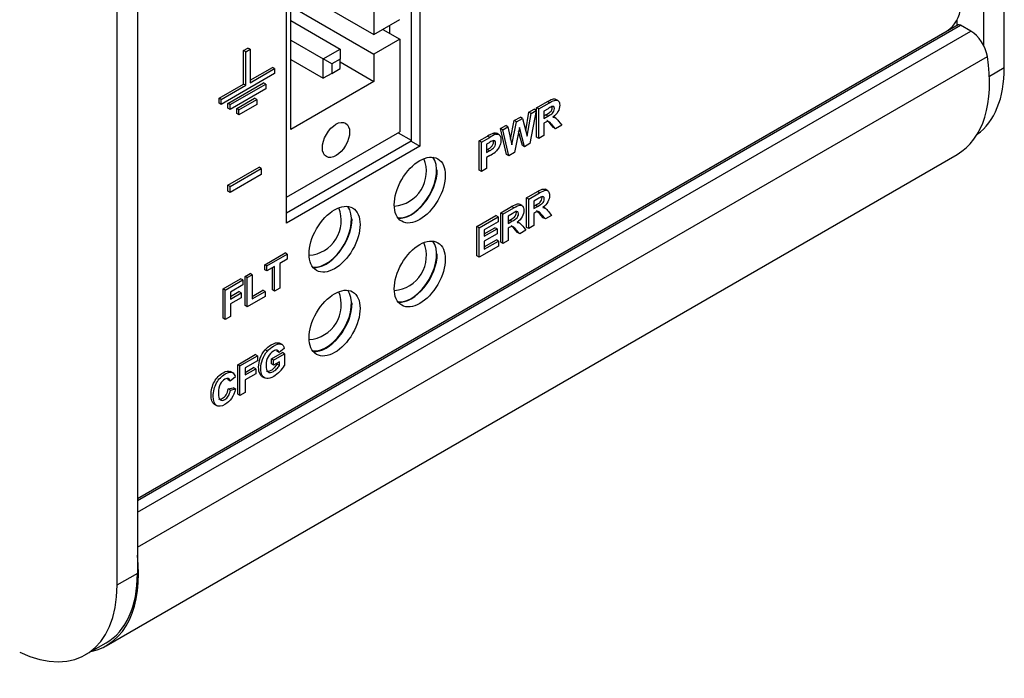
# Model space of a CAD drawing. Header units: inches. Extents: x 0 to 22, y 0 to 17.
# Tile 30 of 40: x 13.9 to 15.5, y 9.4 to 10.5. Entities that reach past the tile are written whole.
import ezdxf

# ---------------------------------------------------------------- set-up
doc = ezdxf.new("R2010")
doc.units = ezdxf.units.IN
doc.header["$MEASUREMENT"] = 0
for name, color, linetype in [('CONN__3-PIN_RA_H', 7, 'Continuous'), ('Default', 7, 'Continuous'), ('EXTRUSION_00', 7, 'Continuous'), ('LED__DUAL__STACK', 7, 'Continuous'), ('OVERLAY__FRONT__', 7, 'Continuous'), ('PANEL__FRONT__HI', 7, 'Continuous'), ('PANEL__SIDE__LEF', 7, 'Continuous'), ('PANEL__SIDE__RIG', 7, 'Continuous')]:
    doc.layers.add(name, color=color, linetype=linetype)

# ---------------------------------------------------------------- blocks, each defined once
blk = doc.blocks.new('SE4')
at = {"layer": 'CONN__3-PIN_RA_H', "color": 7, "linetype": 'Continuous'}
for p, q in [((14.3192, 10.3264), (14.3192, 10.6726)), ((14.4552, 10.562), (14.4552, 10.4814)), ((14.3192, 10.528), (14.4552, 10.4495)), ((14.3782, 10.5258), (14.4552, 10.4814)), ((14.3192, 10.5042), (14.3999, 10.4576)), ((14.4552, 10.4814), (14.4976, 10.5059)), ((14.47, 10.4899), (14.4976, 10.474)), ((14.3192, 10.4724), (14.3723, 10.4417)), ((14.4976, 10.474), (14.4552, 10.4495)), ((14.4976, 10.474), (14.4976, 10.3224)), ((14.3723, 10.4417), (14.3999, 10.4576)), ((14.3999, 10.4576), (14.3999, 10.4413)), ((14.3192, 10.4405), (14.3723, 10.4099)), ((14.3723, 10.4099), (14.3723, 10.4417)), ((14.3865, 10.4336), (14.3723, 10.4417)), ((14.3999, 10.4413), (14.3865, 10.4336)), ((14.3999, 10.4258), (14.3999, 10.4413)), ((14.3999, 10.4368), (14.4552, 10.4049)), ((14.4552, 10.4495), (14.4552, 10.4049)), ((14.3865, 10.4336), (14.3865, 10.418)), ((14.3865, 10.418), (14.3999, 10.4258)), ((14.4552, 10.4049), (14.3192, 10.3264)), ((14.3865, 10.418), (14.3723, 10.4099)), ((14.3124, 10.2155), (14.4976, 10.3224))]:
    blk.add_line(p, q, dxfattribs=at)
blk.add_ellipse((14.3932, 10.3091), major_axis=(-0.0157, -0.0273), ratio=0.57735, dxfattribs=at)
at = {"layer": 'EXTRUSION_00', "color": 7, "linetype": 'Continuous'}
for p, q in [((15.411, 10.4971), (14.0684, 9.722)), ((14.0684, 9.7193), (15.4149, 10.4967)), ((14.0684, 9.7002), (15.4314, 10.4872)), ((15.4314, 10.4872), (15.4149, 10.4967)), ((14.0684, 9.6429), (15.4587, 10.4455)), ((14.0173, 9.4819), (15.4092, 10.2855))]:
    blk.add_line(p, q, dxfattribs=at)
for centre, major_axis, start_param, end_param in [((15.4149, 10.4903), (0.00394, -0.00682), 2.356194, 3.141593), ((15.4314, 10.455), (0.0197, -0.0341), 0.982288, 2.356194), ((15.2813, 10.5071), (-0.128, 0.2216), 3.141593, 4.123881), ((13.8893, 9.7035), (-0.128, 0.2216), 2.961095, 4.070148)]:
    blk.add_ellipse(centre, major_axis=major_axis, ratio=0.57735, start_param=start_param, end_param=end_param, dxfattribs=at)
at = {"layer": 'LED__DUAL__STACK', "color": 7, "linetype": 'Continuous'}
for centre, start, end in [((14.4841, 10.2577), 274.5236, 21.4882), ((14.3449, 10.1773), 274.4149, 21.4689), ((14.4841, 10.1197), 274.5628, 22.2554), ((14.3449, 10.0393), 274.4532, 22.2369)]:
    blk.add_arc(centre, 0.057, start, end, dxfattribs=at)
at = {"layer": 'OVERLAY__FRONT__', "color": 7, "linetype": 'Continuous'}
for p, q in [((14.5302, 10.8713), (14.5302, 10.2989)), ((14.5161, 10.8631), (14.5161, 10.3071)), ((14.3124, 10.1732), (14.3124, 10.7456)), ((14.0684, 9.7229), (15.3929, 10.4875)), ((14.2421, 10.4554), (14.2491, 10.4594)), ((14.2456, 10.4533), (14.2421, 10.4554)), ((14.2421, 10.4005), (14.2421, 10.4554)), ((14.2456, 10.4533), (14.2526, 10.4574)), ((14.2456, 10.3985), (14.2456, 10.4533)), ((14.2526, 10.4574), (14.2491, 10.4594)), ((14.2526, 10.4574), (14.2526, 10.4025)), ((14.2526, 10.4066), (14.2893, 10.4278)), ((14.2526, 10.4025), (14.2928, 10.4258)), ((14.2928, 10.4258), (14.2893, 10.4278)), ((14.2928, 10.4258), (14.2928, 10.4177)), ((14.2928, 10.4177), (14.2054, 10.3672)), ((14.2019, 10.3773), (14.2421, 10.4005)), ((14.2054, 10.3753), (14.2456, 10.3985)), ((14.2164, 10.3689), (14.2747, 10.4026)), ((14.22, 10.3669), (14.2782, 10.4005)), ((14.2782, 10.3924), (14.22, 10.3588)), ((14.2456, 10.3985), (14.2421, 10.4005)), ((14.2782, 10.4005), (14.2747, 10.4026)), ((14.2782, 10.4005), (14.2782, 10.3924)), ((14.2054, 10.3753), (14.2019, 10.3773)), ((14.2019, 10.3692), (14.2019, 10.3773)), ((14.2054, 10.3672), (14.2054, 10.3753)), ((14.231, 10.3605), (14.2601, 10.3773)), ((14.2345, 10.3585), (14.2637, 10.3753)), ((14.2637, 10.3753), (14.2601, 10.3773)), ((14.2637, 10.3753), (14.2637, 10.3672)), ((14.7214, 10.3618), (14.7392, 10.372)), ((14.7427, 10.37), (14.7392, 10.372)), ((14.7563, 10.3735), (14.7519, 10.376)), ((14.2054, 10.3672), (14.2019, 10.3692)), ((14.22, 10.3669), (14.2164, 10.3689)), ((14.2164, 10.3608), (14.2164, 10.3689)), ((14.22, 10.3588), (14.2164, 10.3608)), ((14.22, 10.3588), (14.22, 10.3669)), ((14.2345, 10.3585), (14.231, 10.3605)), ((14.231, 10.3524), (14.231, 10.3605)), ((14.2637, 10.3672), (14.2345, 10.3504)), ((14.2345, 10.3504), (14.2345, 10.3585)), ((14.7086, 10.3544), (14.7171, 10.3593)), ((14.7207, 10.3572), (14.7105, 10.3032)), ((14.7122, 10.3523), (14.7207, 10.3572)), ((14.7207, 10.3572), (14.7171, 10.3593)), ((14.725, 10.3597), (14.7214, 10.3618)), ((14.7214, 10.3136), (14.7214, 10.3618)), ((14.725, 10.3597), (14.7427, 10.37)), ((14.725, 10.3115), (14.725, 10.3597)), ((14.74, 10.3602), (14.7334, 10.3564)), ((14.7334, 10.3564), (14.7334, 10.3442)), ((14.2345, 10.3504), (14.231, 10.3524)), ((14.6788, 10.3106), (14.6849, 10.3407)), ((14.6849, 10.3407), (14.6949, 10.3465)), ((14.6884, 10.3386), (14.6849, 10.3407)), ((14.6884, 10.3386), (14.6985, 10.3444)), ((14.6985, 10.3444), (14.6949, 10.3465)), ((14.6985, 10.3444), (14.7058, 10.315)), ((14.7035, 10.3242), (14.7086, 10.3544)), ((14.7058, 10.315), (14.7122, 10.3523)), ((14.7122, 10.3523), (14.7086, 10.3544)), ((14.7334, 10.3483), (14.7361, 10.3499)), ((14.7334, 10.3442), (14.7396, 10.3478)), ((14.7396, 10.3478), (14.7361, 10.3499)), ((14.7527, 10.3447), (14.7483, 10.3472)), ((14.7574, 10.3397), (14.7625, 10.3332)), ((14.6624, 10.3277), (14.671, 10.3326)), ((14.6659, 10.3256), (14.6624, 10.3277)), ((14.6723, 10.2852), (14.6624, 10.3277)), ((14.6659, 10.3256), (14.6745, 10.3306)), ((14.6759, 10.2832), (14.6659, 10.3256)), ((14.6745, 10.3306), (14.671, 10.3326)), ((14.6745, 10.3306), (14.6808, 10.3011)), ((14.6808, 10.3011), (14.6884, 10.3386)), ((14.6933, 10.3293), (14.685, 10.2885)), ((14.7016, 10.298), (14.6933, 10.3293)), ((14.7351, 10.3375), (14.7334, 10.3365)), ((14.7334, 10.3365), (14.7334, 10.3164)), ((14.7463, 10.3344), (14.7428, 10.3364)), ((14.7489, 10.3294), (14.7428, 10.3364)), ((14.7524, 10.3274), (14.7463, 10.3344)), ((14.7524, 10.3274), (14.7489, 10.3294)), ((14.7625, 10.3332), (14.7524, 10.3274)), ((14.6275, 10.3075), (14.641, 10.3154)), ((14.6311, 10.3055), (14.6275, 10.3075)), ((14.6275, 10.2594), (14.6275, 10.3075)), ((14.6311, 10.3055), (14.6446, 10.3133)), ((14.6446, 10.3133), (14.641, 10.3154)), ((14.6546, 10.3184), (14.6511, 10.3204)), ((14.66, 10.3177), (14.6555, 10.3202)), ((14.6981, 10.3001), (14.692, 10.3229)), ((14.725, 10.3115), (14.7214, 10.3136)), ((14.7334, 10.3164), (14.725, 10.3115)), ((14.5161, 10.3071), (14.3124, 10.1895)), ((14.5302, 10.2989), (14.3124, 10.1732)), ((14.5161, 10.3071), (14.5302, 10.2989)), ((14.6311, 10.2573), (14.6311, 10.3055)), ((14.6436, 10.3046), (14.6395, 10.3022)), ((14.6395, 10.3022), (14.6395, 10.2885)), ((14.6395, 10.2926), (14.6406, 10.2932)), ((14.6441, 10.2912), (14.6406, 10.2932)), ((14.7016, 10.298), (14.6981, 10.3001)), ((14.7105, 10.3032), (14.7016, 10.298)), ((14.6395, 10.2885), (14.6441, 10.2912)), ((14.645, 10.2835), (14.6395, 10.2804)), ((14.6395, 10.2804), (14.6395, 10.2622)), ((14.6759, 10.2832), (14.6723, 10.2852)), ((14.685, 10.2885), (14.6759, 10.2832)), ((14.2164, 10.2351), (14.2674, 10.2645)), ((14.22, 10.2331), (14.271, 10.2625)), ((14.271, 10.2625), (14.2674, 10.2645)), ((14.271, 10.2625), (14.271, 10.2528)), ((14.6311, 10.2573), (14.6275, 10.2594)), ((14.6395, 10.2622), (14.6311, 10.2573)), ((14.271, 10.2528), (14.22, 10.2234)), ((14.22, 10.2331), (14.2164, 10.2351)), ((14.2164, 10.2254), (14.2164, 10.2351)), ((14.22, 10.2234), (14.22, 10.2331)), ((14.7397, 10.2259), (14.7353, 10.2285)), ((14.22, 10.2234), (14.2164, 10.2254)), ((14.7048, 10.2142), (14.7226, 10.2245)), ((14.7084, 10.2122), (14.7048, 10.2142)), ((14.7048, 10.1661), (14.7048, 10.2142)), ((14.7084, 10.2122), (14.7261, 10.2224)), ((14.7084, 10.164), (14.7084, 10.2122)), ((14.7234, 10.2127), (14.7168, 10.2089)), ((14.7261, 10.2224), (14.7226, 10.2245)), ((14.6627, 10.1899), (14.6805, 10.2002)), ((14.6663, 10.1879), (14.684, 10.1981)), ((14.684, 10.1981), (14.6805, 10.2002)), ((14.6976, 10.2016), (14.6932, 10.2042)), ((14.7168, 10.2089), (14.7168, 10.1967)), ((14.7168, 10.2008), (14.7195, 10.2023)), ((14.7168, 10.1967), (14.723, 10.2003)), ((14.723, 10.2003), (14.7195, 10.2023)), ((14.7361, 10.1972), (14.7317, 10.1997)), ((14.6238, 10.1675), (14.6548, 10.1853)), ((14.6274, 10.1654), (14.6583, 10.1833)), ((14.6583, 10.1833), (14.6548, 10.1853)), ((14.6583, 10.1833), (14.6583, 10.1751)), ((14.6663, 10.1879), (14.6627, 10.1899)), ((14.6627, 10.1417), (14.6627, 10.1899)), ((14.6663, 10.1397), (14.6663, 10.1879)), ((14.6813, 10.1884), (14.6747, 10.1846)), ((14.6747, 10.1846), (14.6747, 10.1724)), ((14.7185, 10.19), (14.7168, 10.189)), ((14.7168, 10.189), (14.7168, 10.1689)), ((14.7297, 10.1868), (14.7262, 10.1889)), ((14.7323, 10.1819), (14.7262, 10.1889)), ((14.7358, 10.1799), (14.7297, 10.1868)), ((14.7358, 10.1799), (14.7323, 10.1819)), ((14.7459, 10.1857), (14.7358, 10.1799)), ((14.7408, 10.1921), (14.7459, 10.1857)), ((14.6274, 10.1654), (14.6238, 10.1675)), ((14.6238, 10.1193), (14.6238, 10.1675)), ((14.6274, 10.1172), (14.6274, 10.1654)), ((14.6583, 10.1751), (14.6358, 10.1621)), ((14.6358, 10.1555), (14.6532, 10.1656)), ((14.6358, 10.1515), (14.6567, 10.1636)), ((14.6567, 10.1636), (14.6532, 10.1656)), ((14.6567, 10.1636), (14.6567, 10.1554)), ((14.6747, 10.1765), (14.6774, 10.178)), ((14.6747, 10.1724), (14.6809, 10.176)), ((14.6764, 10.1657), (14.6747, 10.1647)), ((14.6747, 10.1647), (14.6747, 10.1446)), ((14.6809, 10.176), (14.6774, 10.178)), ((14.6876, 10.1625), (14.6841, 10.1646)), ((14.6902, 10.1576), (14.6841, 10.1646)), ((14.6937, 10.1555), (14.6876, 10.1625)), ((14.694, 10.1728), (14.6896, 10.1754)), ((14.6987, 10.1678), (14.7038, 10.1614)), ((14.7084, 10.164), (14.7048, 10.1661)), ((14.7168, 10.1689), (14.7084, 10.164)), ((14.6358, 10.1621), (14.6358, 10.1515)), ((14.6567, 10.1554), (14.6358, 10.1433)), ((14.6937, 10.1555), (14.6902, 10.1576)), ((14.7038, 10.1614), (14.6937, 10.1555)), ((14.6591, 10.1356), (14.6274, 10.1172)), ((14.6358, 10.1343), (14.6556, 10.1457)), ((14.6358, 10.1302), (14.6591, 10.1437)), ((14.6358, 10.1433), (14.6358, 10.1302)), ((14.6591, 10.1437), (14.6556, 10.1457)), ((14.6591, 10.1437), (14.6591, 10.1356)), ((14.6663, 10.1397), (14.6627, 10.1417)), ((14.6747, 10.1446), (14.6663, 10.1397)), ((14.2767, 10.105), (14.3099, 10.1242)), ((14.2803, 10.103), (14.3134, 10.1221)), ((14.3134, 10.1221), (14.3099, 10.1242)), ((14.3134, 10.1221), (14.3134, 10.114)), ((14.6274, 10.1172), (14.6238, 10.1193)), ((14.2803, 10.103), (14.2767, 10.105)), ((14.2767, 10.0969), (14.2767, 10.105)), ((14.2803, 10.0948), (14.2803, 10.103)), ((14.2927, 10.102), (14.2803, 10.0948)), ((14.2891, 10.064), (14.2891, 10.0999)), ((14.2927, 10.0619), (14.2927, 10.102)), ((14.3134, 10.114), (14.3011, 10.1068)), ((14.3011, 10.1068), (14.3011, 10.0668)), ((14.2086, 10.0657), (14.2372, 10.0822)), ((14.2407, 10.0801), (14.2372, 10.0822)), ((14.2444, 10.0859), (14.2528, 10.0908)), ((14.2479, 10.0839), (14.2444, 10.0859)), ((14.2444, 10.0381), (14.2444, 10.0859)), ((14.2479, 10.0839), (14.2563, 10.0887)), ((14.2479, 10.0361), (14.2479, 10.0839)), ((14.2563, 10.0887), (14.2528, 10.0908)), ((14.2563, 10.0887), (14.2563, 10.0491)), ((14.2803, 10.0948), (14.2767, 10.0969)), ((14.2121, 10.0636), (14.2407, 10.0801)), ((14.2407, 10.072), (14.2205, 10.0603)), ((14.2407, 10.0801), (14.2407, 10.072)), ((14.3011, 10.0668), (14.2927, 10.0619)), ((14.2121, 10.0636), (14.2086, 10.0657)), ((14.2086, 10.0175), (14.2086, 10.0657)), ((14.2121, 10.0154), (14.2121, 10.0636)), ((14.2205, 10.053), (14.2344, 10.061)), ((14.2205, 10.0603), (14.2205, 10.0489)), ((14.2205, 10.0489), (14.238, 10.059)), ((14.238, 10.0508), (14.2205, 10.0408)), ((14.238, 10.059), (14.2344, 10.061)), ((14.238, 10.059), (14.238, 10.0508)), ((14.2773, 10.0531), (14.2479, 10.0361)), ((14.2563, 10.0532), (14.2737, 10.0632)), ((14.2563, 10.0491), (14.2773, 10.0612)), ((14.2773, 10.0612), (14.2737, 10.0632)), ((14.2773, 10.0612), (14.2773, 10.0531)), ((14.2927, 10.0619), (14.2891, 10.064)), ((14.2205, 10.0408), (14.2205, 10.0203)), ((14.2479, 10.0361), (14.2444, 10.0381)), ((14.2121, 10.0154), (14.2086, 10.0175)), ((14.2205, 10.0203), (14.2121, 10.0154)), ((14.305, 9.9743), (14.3006, 9.9768)), ((14.2325, 9.9415), (14.2611, 9.958)), ((14.236, 9.9395), (14.2646, 9.956)), ((14.2646, 9.956), (14.2611, 9.958)), ((14.2646, 9.956), (14.2646, 9.9479)), ((14.2809, 9.9638), (14.2773, 9.9658)), ((14.2875, 9.9509), (14.3056, 9.9614)), ((14.291, 9.9489), (14.3092, 9.9594)), ((14.3003, 9.9614), (14.2967, 9.9634)), ((14.3086, 9.968), (14.3003, 9.9614)), ((14.3092, 9.9594), (14.3056, 9.9614)), ((14.3092, 9.9594), (14.3092, 9.9402)), ((14.236, 9.9395), (14.2325, 9.9415)), ((14.2325, 9.8933), (14.2325, 9.9415)), ((14.236, 9.8913), (14.236, 9.9395)), ((14.2646, 9.9479), (14.2445, 9.9362)), ((14.291, 9.9489), (14.2875, 9.9509)), ((14.2875, 9.9428), (14.2875, 9.9509)), ((14.291, 9.9408), (14.2875, 9.9428)), ((14.291, 9.9408), (14.291, 9.9489)), ((14.3006, 9.9463), (14.291, 9.9408)), ((14.2971, 9.9423), (14.2971, 9.9443)), ((14.3006, 9.9402), (14.2971, 9.9423)), ((14.3006, 9.9402), (14.3006, 9.9463)), ((14.2286, 9.9219), (14.2203, 9.9148)), ((14.2244, 9.9283), (14.2208, 9.9304)), ((14.2445, 9.9289), (14.2583, 9.9369)), ((14.2445, 9.9362), (14.2445, 9.9248)), ((14.2445, 9.9248), (14.2619, 9.9349)), ((14.2619, 9.9267), (14.2445, 9.9166)), ((14.2619, 9.9349), (14.2583, 9.9369)), ((14.2619, 9.9349), (14.2619, 9.9267)), ((14.2721, 9.9224), (14.2765, 9.9198)), ((14.2203, 9.9148), (14.2168, 9.9169)), ((14.2445, 9.9166), (14.2445, 9.8962)), ((14.217, 9.9021), (14.2252, 9.9039)), ((14.2206, 9.9001), (14.217, 9.9021)), ((14.2206, 9.9001), (14.2288, 9.9018)), ((14.2288, 9.9018), (14.2252, 9.9039)), ((14.236, 9.8913), (14.2325, 9.8933)), ((14.2445, 9.8962), (14.236, 9.8913)), ((14.1942, 9.877), (14.1986, 9.8744))]:
    blk.add_line(p, q, dxfattribs=at)
for centre, radius, start, end in [((14.6727, 10.2652), 0.0593, 111.3729, 122.2312), ((14.6762, 10.2631), 0.0593, 111.3729, 122.2312), ((14.2646, 9.9678), 0.0524, 314.7526, 328.2475), ((14.219, 9.9202), 0.00977, 10.4589, 56.8821)]:
    blk.add_arc(centre, radius, start, end, dxfattribs=at)
for centre, major_axis, start_param, end_param in [((15.3929, 10.5129), (-0.0155, -0.0268), 0.785398, 2.356194), ((14.7414, 10.2775), (0.0512, 0.0886), 0.719748, 0.80476), ((14.6447, 10.258), (0.0289, 0.0501), 0.664278, 0.812691), ((14.5161, 10.2352), (-0.0295, -0.0511), 0.242054, 2.902194), ((14.6461, 10.3399), (-0.0341, -0.0591), 0.76288, 0.944511), ((14.7248, 10.13), (0.0512, 0.0886), 0.719748, 0.80476), ((14.3768, 10.1548), (-0.0295, -0.0511), 0.242054, 2.902194), ((14.6827, 10.1057), (0.0512, 0.0886), 0.719748, 0.80476), ((14.5161, 10.0981), (-0.0295, -0.0511), 0.242054, 2.899539), ((14.3768, 10.0177), (-0.0295, -0.0511), 0.242054, 2.909154)]:
    blk.add_ellipse(centre, major_axis=major_axis, ratio=0.57735, start_param=start_param, end_param=end_param, dxfattribs=at)
for centre in [(14.5302, 10.2271), (14.3909, 10.1467), (14.5302, 10.0899), (14.3909, 10.0095)]:
    blk.add_ellipse(centre, major_axis=(-0.0295, -0.0511), ratio=0.57735, dxfattribs=at)
for points, knots in [([(14.7392, 10.372), (14.7436, 10.3746), (14.7469, 10.376), (14.7489, 10.3763), (14.7502, 10.3765), (14.7513, 10.3763), (14.7522, 10.3758)], [0, 0, 0, 0, 0.2, 0.2, 0.2, 0.3257746, 0.3257746, 0.3257746, 0.3257746]), ([(14.7427, 10.37), (14.7472, 10.3725), (14.7504, 10.374), (14.7524, 10.3743), (14.7545, 10.3746), (14.7561, 10.374), (14.7573, 10.3725), (14.7585, 10.371), (14.7591, 10.3688), (14.7591, 10.3659), (14.7591, 10.3623), (14.7582, 10.3588), (14.7563, 10.3554), (14.7545, 10.352), (14.7518, 10.3489), (14.7481, 10.3462)], [0, 0, 0, 0, 0.2, 0.2, 0.2, 0.4, 0.4, 0.4, 0.6, 0.6, 0.6, 0.8, 0.8, 0.8, 1, 1, 1, 1]), ([(14.7361, 10.3499), (14.7401, 10.3522), (14.7427, 10.3538), (14.7437, 10.3548), (14.7447, 10.3558), (14.7455, 10.3569), (14.746, 10.3582), (14.7466, 10.3595), (14.7469, 10.3609), (14.7469, 10.3623), (14.7469, 10.3629), (14.7469, 10.3634), (14.7468, 10.3638)], [0, 0, 0, 0, 0.2, 0.2, 0.2, 0.4, 0.4, 0.4, 0.6, 0.6, 0.6, 0.6680857, 0.6680857, 0.6680857, 0.6680857]), ([(14.7396, 10.3478), (14.7437, 10.3501), (14.7462, 10.3518), (14.7472, 10.3528), (14.7482, 10.3538), (14.749, 10.3549), (14.7496, 10.3562), (14.7501, 10.3575), (14.7504, 10.3588), (14.7504, 10.3603), (14.7504, 10.3619), (14.7501, 10.363), (14.7493, 10.3636), (14.7486, 10.3641), (14.7475, 10.3641), (14.7461, 10.3636)], [0, 0, 0, 0, 0.2, 0.2, 0.2, 0.4, 0.4, 0.4, 0.6, 0.6, 0.6, 0.8, 0.8, 0.8, 1, 1, 1, 1]), ([(14.7463, 10.3344), (14.7442, 10.3369), (14.7427, 10.3384), (14.7419, 10.3389), (14.7411, 10.3394), (14.7402, 10.3396), (14.7394, 10.3394), (14.7385, 10.3393), (14.7371, 10.3386), (14.7351, 10.3375)], [0, 0, 0, 0, 0.333333, 0.333333, 0.333333, 0.666667, 0.666667, 0.666667, 1, 1, 1, 1]), ([(14.7428, 10.3364), (14.7406, 10.3389), (14.7392, 10.3404), (14.7384, 10.3409), (14.7383, 10.3409), (14.7382, 10.341), (14.7382, 10.341)], [0, 0, 0, 0, 0.3333333, 0.3333333, 0.3333333, 0.357826, 0.357826, 0.357826, 0.357826]), ([(14.7481, 10.3462), (14.7499, 10.346), (14.7514, 10.3455), (14.7526, 10.3447), (14.7538, 10.3439), (14.7554, 10.3422), (14.7574, 10.3397)], [0, 0, 0, 0, 0.5, 0.5, 0.5, 1, 1, 1, 1]), ([(14.6406, 10.2932), (14.6439, 10.2952), (14.6461, 10.2967), (14.6472, 10.2978), (14.6483, 10.299), (14.6492, 10.3003), (14.6499, 10.3017), (14.6505, 10.3032), (14.6508, 10.3046), (14.6508, 10.306), (14.6508, 10.3068), (14.6507, 10.3074), (14.6506, 10.308)], [0, 0, 0, 0, 0.2, 0.2, 0.2, 0.4, 0.4, 0.4, 0.6, 0.6, 0.6, 0.6864845, 0.6864845, 0.6864845, 0.6864845]), ([(14.6441, 10.2912), (14.6474, 10.2931), (14.6496, 10.2947), (14.6508, 10.2958), (14.6519, 10.297), (14.6528, 10.2983), (14.6534, 10.2997), (14.654, 10.3011), (14.6543, 10.3026), (14.6543, 10.304), (14.6543, 10.3057), (14.6539, 10.3069), (14.653, 10.3076), (14.6521, 10.3082), (14.651, 10.3082), (14.6496, 10.3077)], [0, 0, 0, 0, 0.2, 0.2, 0.2, 0.4, 0.4, 0.4, 0.6, 0.6, 0.6, 0.8, 0.8, 0.8, 1, 1, 1, 1]), ([(14.6546, 10.3184), (14.657, 10.319), (14.659, 10.3186), (14.6606, 10.3171), (14.6622, 10.3156), (14.663, 10.313), (14.663, 10.3091), (14.663, 10.3062), (14.6626, 10.3034), (14.6616, 10.3009), (14.6607, 10.2983), (14.6595, 10.296), (14.6581, 10.2941), (14.6567, 10.2921), (14.6552, 10.2905), (14.6537, 10.2893)], [0, 0, 0, 0, 0.2, 0.2, 0.2, 0.4, 0.4, 0.4, 0.6, 0.6, 0.6, 0.8, 0.8, 0.8, 1, 1, 1, 1]), ([(14.7226, 10.2245), (14.727, 10.227), (14.7303, 10.2285), (14.7323, 10.2288), (14.7336, 10.229), (14.7347, 10.2288), (14.7356, 10.2283)], [0, 0, 0, 0, 0.2, 0.2, 0.2, 0.3257746, 0.3257746, 0.3257746, 0.3257746]), ([(14.7261, 10.2224), (14.7306, 10.225), (14.7338, 10.2264), (14.7358, 10.2267), (14.7378, 10.227), (14.7395, 10.2264), (14.7407, 10.2249), (14.7419, 10.2234), (14.7425, 10.2212), (14.7425, 10.2184), (14.7425, 10.2148), (14.7416, 10.2112), (14.7397, 10.2078), (14.7379, 10.2044), (14.7351, 10.2013), (14.7315, 10.1986)], [0, 0, 0, 0, 0.2, 0.2, 0.2, 0.4, 0.4, 0.4, 0.6, 0.6, 0.6, 0.8, 0.8, 0.8, 1, 1, 1, 1]), ([(14.7195, 10.2023), (14.7235, 10.2047), (14.7261, 10.2063), (14.7271, 10.2073), (14.7281, 10.2083), (14.7289, 10.2094), (14.7294, 10.2107), (14.73, 10.212), (14.7303, 10.2133), (14.7303, 10.2148), (14.7303, 10.2153), (14.7302, 10.2158), (14.7302, 10.2163)], [0, 0, 0, 0, 0.2, 0.2, 0.2, 0.4, 0.4, 0.4, 0.6, 0.6, 0.6, 0.6680857, 0.6680857, 0.6680857, 0.6680857]), ([(14.723, 10.2003), (14.7271, 10.2026), (14.7296, 10.2043), (14.7306, 10.2052), (14.7316, 10.2062), (14.7324, 10.2073), (14.733, 10.2086), (14.7335, 10.2099), (14.7338, 10.2113), (14.7338, 10.2127), (14.7338, 10.2144), (14.7334, 10.2155), (14.7327, 10.216), (14.7319, 10.2166), (14.7309, 10.2166), (14.7295, 10.2161)], [0, 0, 0, 0, 0.2, 0.2, 0.2, 0.4, 0.4, 0.4, 0.6, 0.6, 0.6, 0.8, 0.8, 0.8, 1, 1, 1, 1]), ([(14.6805, 10.2002), (14.6849, 10.2027), (14.6882, 10.2042), (14.6902, 10.2045), (14.6915, 10.2047), (14.6926, 10.2045), (14.6935, 10.204)], [0, 0, 0, 0, 0.2, 0.2, 0.2, 0.3257746, 0.3257746, 0.3257746, 0.3257746]), ([(14.684, 10.1981), (14.6885, 10.2007), (14.6917, 10.2021), (14.6937, 10.2024), (14.6958, 10.2027), (14.6974, 10.2021), (14.6986, 10.2006), (14.6998, 10.1991), (14.7004, 10.1969), (14.7004, 10.1941), (14.7004, 10.1905), (14.6995, 10.1869), (14.6976, 10.1835), (14.6958, 10.1801), (14.6931, 10.177), (14.6894, 10.1743)], [0, 0, 0, 0, 0.2, 0.2, 0.2, 0.4, 0.4, 0.4, 0.6, 0.6, 0.6, 0.8, 0.8, 0.8, 1, 1, 1, 1]), ([(14.7315, 10.1986), (14.7333, 10.1984), (14.7348, 10.198), (14.736, 10.1972), (14.7372, 10.1964), (14.7388, 10.1947), (14.7408, 10.1921)], [0, 0, 0, 0, 0.5, 0.5, 0.5, 1, 1, 1, 1]), ([(14.6774, 10.178), (14.6814, 10.1803), (14.684, 10.182), (14.685, 10.183), (14.686, 10.184), (14.6868, 10.1851), (14.6873, 10.1864), (14.6879, 10.1877), (14.6882, 10.189), (14.6882, 10.1905), (14.6882, 10.191), (14.6881, 10.1915), (14.6881, 10.192)], [0, 0, 0, 0, 0.2, 0.2, 0.2, 0.4, 0.4, 0.4, 0.6, 0.6, 0.6, 0.6680857, 0.6680857, 0.6680857, 0.6680857]), ([(14.6809, 10.176), (14.685, 10.1783), (14.6875, 10.18), (14.6885, 10.1809), (14.6895, 10.1819), (14.6903, 10.183), (14.6909, 10.1843), (14.6914, 10.1856), (14.6917, 10.187), (14.6917, 10.1884), (14.6917, 10.1901), (14.6914, 10.1912), (14.6906, 10.1917), (14.6899, 10.1923), (14.6888, 10.1923), (14.6874, 10.1918)], [0, 0, 0, 0, 0.2, 0.2, 0.2, 0.4, 0.4, 0.4, 0.6, 0.6, 0.6, 0.8, 0.8, 0.8, 1, 1, 1, 1]), ([(14.7297, 10.1868), (14.7276, 10.1893), (14.7261, 10.1908), (14.7253, 10.1913), (14.7245, 10.1918), (14.7236, 10.192), (14.7228, 10.1919), (14.7219, 10.1917), (14.7204, 10.1911), (14.7185, 10.19)], [0, 0, 0, 0, 0.333333, 0.333333, 0.333333, 0.666667, 0.666667, 0.666667, 1, 1, 1, 1]), ([(14.7262, 10.1889), (14.724, 10.1914), (14.7225, 10.1929), (14.7217, 10.1934), (14.7217, 10.1934), (14.7216, 10.1934), (14.7216, 10.1935)], [0, 0, 0, 0, 0.3333333, 0.3333333, 0.3333333, 0.357826, 0.357826, 0.357826, 0.357826]), ([(14.6876, 10.1625), (14.6855, 10.165), (14.684, 10.1665), (14.6832, 10.167), (14.6824, 10.1675), (14.6815, 10.1677), (14.6807, 10.1676), (14.6798, 10.1674), (14.6783, 10.1668), (14.6764, 10.1657)], [0, 0, 0, 0, 0.333333, 0.333333, 0.333333, 0.666667, 0.666667, 0.666667, 1, 1, 1, 1]), ([(14.6841, 10.1646), (14.6819, 10.1671), (14.6804, 10.1686), (14.6797, 10.1691), (14.6796, 10.1691), (14.6795, 10.1691), (14.6795, 10.1692)], [0, 0, 0, 0, 0.3333333, 0.3333333, 0.3333333, 0.357826, 0.357826, 0.357826, 0.357826]), ([(14.6894, 10.1743), (14.6912, 10.1741), (14.6927, 10.1737), (14.6939, 10.1729), (14.6951, 10.1721), (14.6967, 10.1704), (14.6987, 10.1678)], [0, 0, 0, 0, 0.5, 0.5, 0.5, 1, 1, 1, 1]), ([(14.2773, 9.9658), (14.28, 9.969), (14.2833, 9.9717), (14.2873, 9.974), (14.2925, 9.977), (14.2965, 9.9781), (14.2995, 9.9772), (14.3, 9.9771), (14.3006, 9.9768), (14.3011, 9.9765)], [0, 0, 0, 0, 0.3333333, 0.3333333, 0.3333333, 0.6666667, 0.6666667, 0.6666667, 0.7339737, 0.7339737, 0.7339737, 0.7339737]), ([(14.2809, 9.9638), (14.2835, 9.9669), (14.2869, 9.9697), (14.2909, 9.972), (14.296, 9.9749), (14.3001, 9.976), (14.303, 9.9752), (14.3059, 9.9744), (14.3078, 9.972), (14.3086, 9.968)], [0, 0, 0, 0, 0.333333, 0.333333, 0.333333, 0.666667, 0.666667, 0.666667, 1, 1, 1, 1]), ([(14.2724, 9.9222), (14.271, 9.9231), (14.2699, 9.9243), (14.269, 9.9259), (14.2674, 9.9289), (14.2666, 9.9327), (14.2666, 9.9373), (14.2666, 9.9423), (14.2675, 9.9473), (14.2693, 9.9522), (14.2712, 9.9572), (14.2738, 9.9617), (14.2773, 9.9658)], [0.4108229, 0.4108229, 0.4108229, 0.4108229, 0.5, 0.5, 0.5, 0.6666667, 0.6666667, 0.6666667, 0.8333333, 0.8333333, 0.8333333, 1, 1, 1, 1]), ([(14.3015, 9.9305), (14.2981, 9.9271), (14.2947, 9.9244), (14.2913, 9.9224), (14.2869, 9.9199), (14.2831, 9.9187), (14.2799, 9.919), (14.2767, 9.9192), (14.2742, 9.9208), (14.2726, 9.9238), (14.271, 9.9268), (14.2701, 9.9306), (14.2701, 9.9352), (14.2701, 9.9403), (14.271, 9.9452), (14.2729, 9.9502), (14.2747, 9.9552), (14.2774, 9.9597), (14.2809, 9.9638)], [0, 0, 0, 0, 0.166667, 0.166667, 0.166667, 0.333333, 0.333333, 0.333333, 0.5, 0.5, 0.5, 0.666667, 0.666667, 0.666667, 0.833333, 0.833333, 0.833333, 1, 1, 1, 1]), ([(14.3003, 9.9614), (14.2997, 9.9634), (14.2986, 9.9647), (14.2969, 9.9651), (14.2953, 9.9655), (14.2933, 9.965), (14.2909, 9.9636), (14.2872, 9.9615), (14.2842, 9.9585), (14.2821, 9.9545), (14.2799, 9.9506), (14.2788, 9.946), (14.2788, 9.9407), (14.2788, 9.9349), (14.2799, 9.9313), (14.2821, 9.9297), (14.2843, 9.9281), (14.2872, 9.9283), (14.2908, 9.9304), (14.2925, 9.9314), (14.2943, 9.9328), (14.2961, 9.9347), (14.2979, 9.9365), (14.2994, 9.9383), (14.3006, 9.9402)], [0, 0, 0, 0, 0.125, 0.125, 0.125, 0.25, 0.25, 0.25, 0.375, 0.375, 0.375, 0.5, 0.5, 0.5, 0.625, 0.625, 0.625, 0.75, 0.75, 0.75, 0.875, 0.875, 0.875, 1, 1, 1, 1]), ([(14.279, 9.9315), (14.2811, 9.9302), (14.2839, 9.9305), (14.2872, 9.9324), (14.289, 9.9335), (14.2908, 9.9349), (14.2925, 9.9367), (14.2943, 9.9385), (14.2958, 9.9404), (14.2971, 9.9423)], [0.6322229, 0.6322229, 0.6322229, 0.6322229, 0.75, 0.75, 0.75, 0.875, 0.875, 0.875, 1, 1, 1, 1]), ([(14.1947, 9.8767), (14.1945, 9.8768), (14.1944, 9.8769), (14.1942, 9.877), (14.1907, 9.8793), (14.1889, 9.8842), (14.1889, 9.8918), (14.1889, 9.8998), (14.1907, 9.9071), (14.1943, 9.9136), (14.1978, 9.9201), (14.2026, 9.9251), (14.2084, 9.9284), (14.2135, 9.9314), (14.2176, 9.932), (14.2208, 9.9304)], [0.4221097, 0.4221097, 0.4221097, 0.4221097, 0.4285714, 0.4285714, 0.4285714, 0.5714286, 0.5714286, 0.5714286, 0.7142857, 0.7142857, 0.7142857, 0.8571429, 0.8571429, 0.8571429, 1, 1, 1, 1]), ([(14.2288, 9.9018), (14.2275, 9.8958), (14.2254, 9.8907), (14.2225, 9.8865), (14.2196, 9.8823), (14.2159, 9.8789), (14.2114, 9.8763), (14.2059, 9.8731), (14.2013, 9.8726), (14.1978, 9.8749), (14.1942, 9.8772), (14.1924, 9.8822), (14.1924, 9.8898), (14.1924, 9.8978), (14.1942, 9.9051), (14.1978, 9.9116), (14.2014, 9.9181), (14.2061, 9.923), (14.2119, 9.9264), (14.217, 9.9293), (14.2212, 9.93), (14.2244, 9.9283)], [0, 0, 0, 0, 0.142857, 0.142857, 0.142857, 0.285714, 0.285714, 0.285714, 0.428571, 0.428571, 0.428571, 0.571429, 0.571429, 0.571429, 0.714286, 0.714286, 0.714286, 0.857143, 0.857143, 0.857143, 1, 1, 1, 1]), ([(14.2203, 9.9148), (14.2198, 9.917), (14.2188, 9.9184), (14.2172, 9.919), (14.2156, 9.9195), (14.2137, 9.9191), (14.2115, 9.9178), (14.2084, 9.916), (14.2059, 9.9133), (14.204, 9.9096), (14.2021, 9.906), (14.2011, 9.9013), (14.2011, 9.8955), (14.2011, 9.8894), (14.202, 9.8856), (14.2039, 9.8841), (14.2058, 9.8827), (14.2083, 9.8828), (14.2113, 9.8845), (14.2136, 9.8858), (14.2155, 9.8878), (14.2171, 9.8903), (14.2187, 9.8929), (14.2199, 9.8962), (14.2206, 9.9001)], [0, 0, 0, 0, 0.125, 0.125, 0.125, 0.25, 0.25, 0.25, 0.375, 0.375, 0.375, 0.5, 0.5, 0.5, 0.625, 0.625, 0.625, 0.75, 0.75, 0.75, 0.875, 0.875, 0.875, 1, 1, 1, 1]), ([(14.201, 9.8858), (14.2028, 9.8847), (14.2051, 9.885), (14.2078, 9.8866), (14.21, 9.8879), (14.212, 9.8898), (14.2136, 9.8924), (14.2152, 9.895), (14.2163, 9.8982), (14.217, 9.9021)], [0.6385606, 0.6385606, 0.6385606, 0.6385606, 0.75, 0.75, 0.75, 0.875, 0.875, 0.875, 1, 1, 1, 1])]:
    blk.add_open_spline(points, degree=3, knots=knots, dxfattribs=at)
for points in [[(14.6511, 10.3204), (14.653, 10.3209), (14.6546, 10.3208), (14.656, 10.3199)], [(14.2168, 9.9169), (14.2166, 9.9178), (14.2163, 9.9186), (14.2159, 9.9192)]]:
    blk.add_open_spline(points, degree=3, dxfattribs=at)
at = {"layer": 'PANEL__FRONT__HI', "color": 7, "linetype": 'Continuous'}
for p, q in [((15.4093, 10.4962), (15.4093, 10.5056)), ((14.4815, 10.4833), (14.4815, 10.4966)), ((14.4949, 10.3209), (14.5161, 10.3086))]:
    blk.add_line(p, q, dxfattribs=at)
for centre, start_param in [((14.5164, 10.2358), 0.25548), ((14.3772, 10.1554), 0.250901), ((14.5165, 10.0983), 0.25829), ((14.3773, 10.0179), 0.25366)]:
    blk.add_ellipse(centre, major_axis=(-0.03, -0.052), ratio=0.57735, start_param=start_param, end_param=2.356194, dxfattribs=at)
at = {"layer": 'PANEL__SIDE__LEF', "color": 7, "linetype": 'Continuous'}
for p, q in [((14.0684, 13.4624), (14.0684, 9.6001)), ((14.035, 13.4431), (14.035, 9.5808)), ((14.0684, 9.6001), (14.035, 9.5808)), ((13.9837, 9.4673), (14.0171, 9.4865))]:
    blk.add_line(p, q, dxfattribs=at)
for centre, start_param in [((13.8931, 9.7013), 3.141593), ((13.8597, 9.6821), 2.448605)]:
    blk.add_ellipse(centre, major_axis=(-0.124, 0.2148), ratio=0.57735, start_param=start_param, end_param=3.926991, dxfattribs=at)
at = {"layer": 'PANEL__SIDE__RIG', "color": 7, "linetype": 'Continuous'}
for p, q in [((15.4864, 10.4273), (15.4864, 14.2896)), ((15.453, 10.463), (15.453, 14.2154)), ((15.462, 10.4132), (15.4864, 10.4273))]:
    blk.add_line(p, q, dxfattribs=at)
blk.add_ellipse((15.311, 10.5286), major_axis=(-0.124, 0.2148), ratio=0.57735, start_param=3.199569, end_param=3.926991, dxfattribs=at)

msp = doc.modelspace()

# ---------------------------------------------------------------- block references
at = {"layer": 'Default'}
msp.add_blockref('SE4', (0, 0), dxfattribs=at)

doc.saveas('drawing.dxf')
